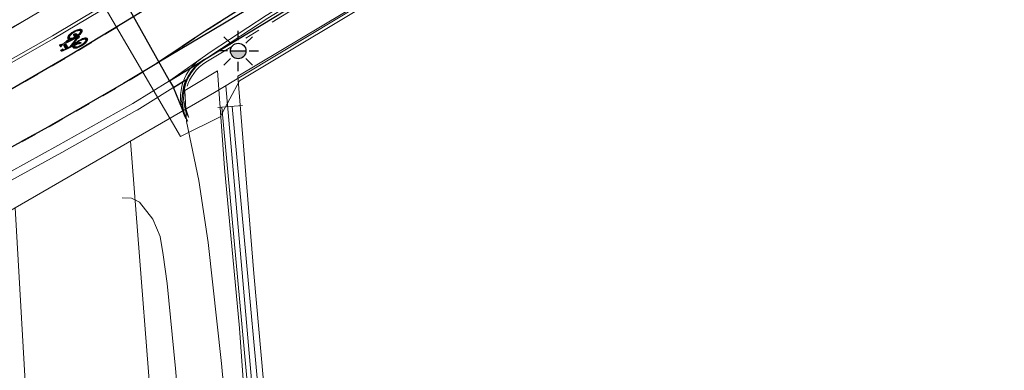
# Model space of a CAD drawing. Header units: metres. Extents: x 174282 to 175177, y 462028 to 462851.
# Tile 5 of 256: x 174418 to 174481, y 462181 to 462204. Entities that reach past the tile are written whole.
import ezdxf

# ---------------------------------------------------------------- set-up
doc = ezdxf.new("R2010")
doc.units = ezdxf.units.M
doc.linetypes.add('VH-OPSLUITBAND', pattern=[10, 4, -2, 2, -2])
doc.linetypes.add('VW-1-1_STREEP', pattern=[2, 1, -1])
for name, color, linetype, lineweight in [('B-WE-OG-BGT-KUNSTWERKDEEL-G', 8, 'Continuous', 20), ('B-WE-OG-TERREIN_ERF-G', 8, 'Continuous', 20), ('B-WE-OG-TERREIN_GROEN-G', 8, 'Continuous', 20), ('B-WE-OG-WEG_ONVERHARD-G', 8, 'Continuous', 20), ('B-WE-OG-WEG_VERHARD_GESLOTEN -G', 8, 'Continuous', 20), ('B-WE-OG-WEG_VERHARD_OPEN -G', 8, 'Continuous', 20), ('B-WE-VW-MARKERING_LANGS_STREEP_11_010-G', 8, 'VW-1-1_STREEP', 13), ('B-WE-VW-MARKERING_SYMBOOL-G', 8, 'Continuous', 20), ('B-WE-WH-WATERGANG_SLOOT_BODEM-G', 8, 'Continuous', 20), ('B-XX-KG-GRENS_PERCEEL-BEREKEND-G', 213, 'Continuous', 20), ('B-XX-KG-GRENS_PERCEEL-G', 213, 'Continuous', 20), ('N-WE-AL-WERKGRENS-G', 173, 'AL-WERKGRENS', 20), ('N-WE-IE-MEUBILAIR_WEGMEUBILAIR-LICHTMAST-ARMATUUR-6.00-S', 31, 'Continuous', 25), ('N-WE-VH-KANTOPSLUITING_ACHTERKANTBAND-G', 50, 'Continuous', 25), ('N-WE-VH-KANTOPSLUITING_OPSLUITBAND_200X200-G', 152, 'VH-OPSLUITBAND', 20), ('N-WE-VH-KANTVERHARDING-G', 50, 'Continuous', 25)]:
    doc.layers.add(name, color=color, linetype=linetype, lineweight=lineweight)
doc.layers.add('B-WE-VH-MATERIAALGRENS-G', color=8, linetype='Continuous')
doc.layers.add('N-WE-VH-MATERIAALGRENS-G', color=7, linetype='Continuous')
doc.linetypes.add('AL-WERKGRENS', pattern='A,10,[106,Afdeling.shx,S=1,R=0,X=0,Y=0],-2', length=12)

# ---------------------------------------------------------------- blocks, each defined once
blk = doc.blocks.new('fietssymbool')
for p, q in [((-0.231, 1.347), (-0.242, 1.24)), ((-0.19, 1.743), (-0.231, 1.347)), ((-0.182, 1.363), (-0.194, 1.246)), ((-0.177, 1.801), (-0.19, 1.743)), ((0.012, 1.363), (-0.182, 1.363)), ((-0.165, 1.523), (-0.152, 1.653)), ((-0.005, 1.523), (-0.165, 1.523)), ((-0.061, 1.856), (-0.108, 1.856)), ((-0.105, 1.695), (-0.061, 1.695)), ((-0.061, 1.695), (-0.061, 1.856)), ((0.163, 1.523), (-0.005, 1.523)), ((0.146, 1.363), (0.012, 1.363)), ((0.073, 0.65), (0.146, 1.363)), ((0.125, 1.733), (0.125, 1.71)), ((0.255, 1.743), (0.134, 1.743)), ((0.144, 1.673), (0.175, 1.649)), ((0.175, 1.649), (0.163, 1.523)), ((0.201, 1.432), (0.219, 1.615)), ((0.266, 1.054), (0.201, 1.432)), ((0.219, 1.615), (0.229, 1.608)), ((0.244, 1.614), (0.265, 1.732)), ((-0.468, 0.651), (-0.473, 0.572)), ((-0.289, 0.938), (-0.303, 0.949)), ((-0.295, 0.715), (-0.274, 0.918)), ((-0.274, 0.918), (-0.289, 0.938)), ((-0.242, 1.24), (-0.262, 1.05)), ((-0.235, 0.845), (-0.262, 0.631)), ((-0.219, 0.795), (-0.235, 0.845)), ((-0.219, 0.992), (-0.205, 1.138)), ((-0.205, 0.964), (-0.219, 0.992)), ((-0.205, 1.138), (0.006, 0.562)), ((-0.195, 0.654), (-0.204, 0.728)), ((-0.194, 1.246), (-0.048, 0.847)), ((-0.159, 0.817), (-0.172, 0.873)), ((-0.14, 0.675), (-0.147, 0.743)), ((-0.048, 0.847), (0.024, 0.65)), ((0.024, 0.65), (0.073, 0.65)), ((0.183, 1.258), (0.121, 0.65)), ((0.121, 0.65), (0.138, 0.649)), ((0.217, 1.063), (0.183, 1.258)), ((0.191, 0.65), (0.333, 0.65)), ((0.227, 1.005), (0.217, 1.063)), ((-0.473, 0.572), (-0.472, 0.486)), ((-0.431, 0.06), (-0.405, 0.028)), ((-0.357, 0.513), (-0.347, 0.611)), ((-0.299, 0.512), (-0.317, 0.494)), ((-0.285, 0.538), (-0.299, 0.512)), ((-0.273, 0.575), (-0.285, 0.538)), ((-0.262, 0.631), (-0.273, 0.575)), ((0.006, 0.562), (0.009, 0.439)), ((0.101, 0.374), (0.141, 0.386)), ((0.308, 0.44), (0.193, 0.403)), ((0.197, 0.376), (0.193, 0.403)), ((0.205, 0.328), (0.197, 0.376)), ((0.217, 0.277), (0.205, 0.328)), ((0.237, 0.221), (0.217, 0.277)), ((0.255, 0.186), (0.237, 0.221)), ((0.277, 0.153), (0.255, 0.186)), ((0.38, 0.602), (0.38, 0.539)), ((0.469, 0.553), (0.469, 0.54))]:
    blk.add_line(p, q)
for centre, radius, start, end in [((-0.108, 1.785), 0.0709, 90.00029, 167.2222), ((-0.105, 1.648), 0.0472, 90.33459, 174.16523), ((0.134, 1.733), 0.00945, 90, 180), ((0.172, 1.71), 0.0472, 179.99871, 232.73214), ((0.235, 1.615), 0.00945, 232.73376, 350.17812), ((0.255, 1.733), 0.00945, 350.17795, 90), ((1.169, 0.538), 1.7, 173.10903, 186.8907), ((0.421, 0.628), 0.946, 163.73481, 173.10912), ((-0.046, 0.765), 0.46, 144.84004, 163.73474), ((0.749, 0.54), 1.222, 171.98013, 188.02006), ((0.212, 0.615), 0.679, 161.21438, 171.98035), ((-0.125, 0.73), 0.324, 140.60696, 161.21394), ((-0.333, 0.967), 0.109, 49.47188, 144.84022), ((-0.331, 0.899), 0.0567, 42.3697, 140.60647), ((-0.276, 0.604), 0.0709, 132.99609, 174.14399), ((-0.389, 0.725), 0.0945, 312.99677, 354.16589), ((-0.538, 0.73), 0.324, 35.61423, 39.91432), ((-0.538, 0.73), 0.324, 18.78592, 20.74172), ((-0.874, 0.615), 0.679, 8.01965, 18.78562), ((-0.617, 0.766), 0.457, 16.21951, 29.63819), ((-1.412, 0.54), 1.222, 351.98013, 8.02008), ((-1.086, 0.628), 0.946, 6.9581, 16.26519), ((-1.835, 0.538), 1.7, 353.10904, 6.92814), ((1.835, 0.538), 1.7, 173.10955, 176.24184), ((1.086, 0.628), 0.946, 163.73481, 173.10912), ((0.62, 0.765), 0.46, 148.55941, 163.73478), ((1.408, 0.54), 1.222, 171.98176, 174.84149), ((0.87, 0.615), 0.679, 161.21438, 171.98035), ((0.534, 0.73), 0.324, 140.60696, 161.21394), ((0.333, 0.967), 0.109, 35.15989, 127.34095), ((0.328, 0.899), 0.0567, 39.39287, 140.60647), ((0.333, 0.602), 0.0472, 0, 90), ((0.121, 0.73), 0.324, 18.78607, 39.39301), ((0.046, 0.765), 0.46, 16.26526, 35.15996), ((-0.215, 0.615), 0.679, 8.01965, 18.78562), ((-0.753, 0.54), 1.222, 0.64206, 8.02012), ((-0.421, 0.628), 0.946, 6.89088, 16.26519), ((-1.169, 0.538), 1.7, 353.1093, 6.89095), ((0.421, 0.448), 0.946, 186.89088, 196.26519), ((-0.046, 0.311), 0.46, 196.26526, 215.15996), ((0.212, 0.464), 0.679, 188.01975, 198.78572), ((-0.125, 0.35), 0.324, 198.78584, 219.39282), ((-0.333, 0.109), 0.109, 215.15995, 324.84026), ((-0.331, 0.18), 0.0567, 219.39287, 320.60651), ((-0.333, 0.511), 0.0236, 174.14449, 313.95888), ((-0.538, 0.35), 0.324, 320.60719, 341.21416), ((-0.62, 0.311), 0.46, 324.83972, 343.73442), ((-0.874, 0.464), 0.679, 341.21428, 351.98024), ((-1.086, 0.448), 0.946, 343.73481, 353.10912), ((0.08, 0.441), 0.0709, 181.59092, 287.70021), ((1.835, 0.538), 1.7, 185.12229, 186.89086), ((1.086, 0.448), 0.946, 186.89088, 196.26519), ((0.62, 0.311), 0.46, 196.26526, 215.15996), ((1.408, 0.54), 1.222, 186.41075, 188.02074), ((0.87, 0.464), 0.679, 188.01975, 198.78572), ((0.534, 0.35), 0.324, 198.78584, 219.39282), ((0.333, 0.109), 0.109, 215.15995, 324.84026), ((0.328, 0.18), 0.0567, 219.39287, 320.60651), ((0.276, 0.539), 0.104, 287.7005, 0.00007), ((0.121, 0.35), 0.324, 320.60719, 341.21416), ((0.046, 0.311), 0.46, 324.84004, 343.73474), ((-0.215, 0.464), 0.679, 341.21428, 351.98025), ((-0.753, 0.54), 1.222, 351.98024, 0.00018), ((-0.421, 0.448), 0.946, 343.73481, 353.10912)]:
    blk.add_arc(centre, radius, start, end)
for points in [[(-0.19, 1.743), (-0.152, 1.653), (-0.262, 1.05), (-0.219, 0.992)], [(-0.152, 1.653), (-0.19, 1.743), (-0.148, 1.668), (-0.175, 1.807)], [(0.146, 1.363), (0.163, 1.523), (-0.182, 1.363), (-0.165, 1.523)], [(-0.148, 1.668), (-0.175, 1.807), (-0.141, 1.679), (-0.168, 1.822)], [(-0.141, 1.679), (-0.168, 1.822), (-0.133, 1.686), (-0.16, 1.834)], [(-0.133, 1.686), (-0.16, 1.834), (-0.127, 1.69), (-0.146, 1.845)], [(-0.127, 1.69), (-0.146, 1.845), (-0.121, 1.692), (-0.133, 1.852)], [(-0.121, 1.692), (-0.133, 1.852), (-0.112, 1.695), (-0.12, 1.855)], [(-0.112, 1.695), (-0.12, 1.855), (-0.105, 1.695), (-0.108, 1.856)], [(-0.061, 1.695), (-0.061, 1.856), (-0.105, 1.695), (-0.108, 1.856)], [(0.073, 0.65), (0.121, 0.65), (0.175, 1.649), (0.219, 1.615)], [(0.136, 1.733), (0.125, 1.733), (0.127, 1.74)], [(0.125, 1.733), (0.136, 1.733), (0.125, 1.71), (0.139, 1.706)], [(0.139, 1.706), (0.125, 1.71), (0.126, 1.701)], [(0.139, 1.706), (0.126, 1.701), (0.129, 1.691)], [(0.136, 1.733), (0.127, 1.74), (0.13, 1.742)], [(0.139, 1.706), (0.129, 1.691), (0.134, 1.683)], [(0.136, 1.733), (0.13, 1.742), (0.134, 1.743)], [(0.134, 1.743), (0.144, 1.673), (0.255, 1.743), (0.229, 1.608)], [(0.139, 1.706), (0.134, 1.683), (0.138, 1.678)], [(0.139, 1.706), (0.138, 1.678), (0.144, 1.673)], [(0.217, 1.063), (0.266, 1.054), (0.183, 1.258), (0.201, 1.432)], [(0.232, 1.622), (0.229, 1.608), (0.233, 1.606)], [(0.254, 1.734), (0.265, 1.732), (0.232, 1.622), (0.244, 1.614)], [(0.232, 1.622), (0.242, 1.609), (0.244, 1.614)], [(0.232, 1.622), (0.239, 1.607), (0.242, 1.609)], [(0.232, 1.622), (0.233, 1.606), (0.239, 1.607)], [(0.254, 1.734), (0.255, 1.743), (0.259, 1.742)], [(0.254, 1.734), (0.259, 1.742), (0.263, 1.74)], [(0.254, 1.734), (0.263, 1.74), (0.264, 1.736)], [(0.254, 1.734), (0.264, 1.736), (0.265, 1.732)], [(-0.471, 0.601), (-0.53, 0.608), (-0.467, 0.659), (-0.525, 0.676)], [(-0.467, 0.659), (-0.525, 0.676), (-0.458, 0.729), (-0.518, 0.749)], [(-0.458, 0.729), (-0.518, 0.749), (-0.449, 0.773), (-0.508, 0.811)], [(-0.449, 0.773), (-0.508, 0.811), (-0.436, 0.82), (-0.493, 0.875)], [(-0.436, 0.82), (-0.493, 0.875), (-0.413, 0.878), (-0.471, 0.94)], [(-0.413, 0.878), (-0.471, 0.94), (-0.388, 0.918), (-0.449, 0.987)], [(-0.388, 0.918), (-0.449, 0.987), (-0.364, 0.946), (-0.416, 1.038)], [(-0.364, 0.946), (-0.416, 1.038), (-0.346, 0.954), (-0.385, 1.063)], [(-0.346, 0.954), (-0.385, 1.063), (-0.327, 0.956), (-0.346, 1.075)], [(-0.327, 0.956), (-0.346, 1.075), (-0.312, 0.953), (-0.323, 1.076)], [(-0.34, 0.635), (-0.328, 0.488), (-0.346, 0.619), (-0.339, 0.488)], [(-0.334, 0.645), (-0.318, 0.493), (-0.34, 0.635), (-0.328, 0.488)], [(-0.326, 0.654), (-0.299, 0.512), (-0.334, 0.645), (-0.318, 0.493)], [(-0.311, 0.672), (-0.283, 0.544), (-0.326, 0.654), (-0.299, 0.512)], [(-0.312, 0.953), (-0.323, 1.076), (-0.296, 0.943), (-0.285, 1.065)], [(-0.3, 0.695), (-0.271, 0.584), (-0.311, 0.672), (-0.283, 0.544)], [(-0.295, 0.715), (-0.262, 0.631), (-0.3, 0.695), (-0.271, 0.584)], [(-0.296, 0.943), (-0.285, 1.065), (-0.262, 1.05)], [(-0.296, 0.943), (-0.262, 1.05), (-0.219, 0.992)], [(-0.274, 0.918), (-0.235, 0.845), (-0.295, 0.715), (-0.262, 0.631)], [(-0.198, 0.948), (-0.274, 0.918), (-0.219, 0.992), (-0.293, 0.941)], [(-0.175, 0.884), (-0.235, 0.845), (-0.198, 0.948), (-0.274, 0.918)], [(-0.161, 0.825), (-0.222, 0.806), (-0.175, 0.884), (-0.235, 0.845)], [(-0.147, 0.746), (-0.21, 0.757), (-0.161, 0.825), (-0.222, 0.806)], [(-0.14, 0.67), (-0.199, 0.693), (-0.147, 0.746), (-0.21, 0.757)], [(0.024, 0.65), (-0.194, 1.246), (0.006, 0.562), (-0.205, 1.138)], [(-0.135, 0.594), (-0.191, 0.601), (-0.14, 0.67), (-0.199, 0.693)], [(0.009, 0.439), (0.006, 0.562), (0.081, 0.447), (0.024, 0.65)], [(0.024, 0.65), (0.333, 0.65), (0.101, 0.374), (0.308, 0.44)], [(0.194, 0.683), (0.141, 0.69), (0.191, 0.65), (0.138, 0.649)], [(0.202, 0.734), (0.146, 0.738), (0.194, 0.683), (0.141, 0.69)], [(0.216, 0.796), (0.157, 0.808), (0.202, 0.734), (0.146, 0.738)], [(0.232, 0.846), (0.173, 0.875), (0.216, 0.796), (0.157, 0.808)], [(0.25, 0.885), (0.195, 0.943), (0.232, 0.846), (0.173, 0.875)], [(0.277, 0.927), (0.227, 1.005), (0.25, 0.885), (0.195, 0.943)], [(0.217, 1.063), (0.227, 1.005), (0.266, 1.054)], [(0.298, 0.948), (0.266, 1.054), (0.277, 0.927), (0.227, 1.005)], [(0.311, 0.954), (0.297, 1.07), (0.298, 0.948), (0.266, 1.054)], [(0.322, 0.956), (0.336, 1.076), (0.311, 0.954), (0.297, 1.07)], [(0.342, 0.954), (0.376, 1.067), (0.322, 0.956), (0.336, 1.076)], [(0.328, 0.61), (0.365, 0.637), (0.333, 0.65), (0.352, 0.646)], [(0.328, 0.61), (0.377, 0.619), (0.365, 0.637)], [(0.358, 0.947), (0.417, 1.037), (0.342, 0.954), (0.376, 1.067)], [(0.373, 0.933), (0.451, 0.983), (0.358, 0.947), (0.417, 1.037)], [(0.393, 0.906), (0.472, 0.938), (0.373, 0.933), (0.451, 0.983)], [(0.416, 0.863), (0.485, 0.902), (0.393, 0.906), (0.472, 0.938)], [(0.43, 0.827), (0.497, 0.859), (0.416, 0.863), (0.485, 0.902)], [(0.445, 0.776), (0.509, 0.805), (0.43, 0.827), (0.497, 0.859)], [(0.458, 0.707), (0.52, 0.729), (0.445, 0.776), (0.509, 0.805)], [(0.465, 0.642), (0.528, 0.632), (0.458, 0.707), (0.52, 0.729)], [(0.467, 0.473), (0.53, 0.47), (0.465, 0.642), (0.528, 0.632)], [(-0.472, 0.483), (-0.53, 0.477), (-0.471, 0.601), (-0.53, 0.608)], [(-0.466, 0.408), (-0.526, 0.41), (-0.472, 0.483), (-0.53, 0.477)], [(-0.456, 0.338), (-0.518, 0.329), (-0.466, 0.408), (-0.526, 0.41)], [(-0.442, 0.279), (-0.509, 0.27), (-0.456, 0.338), (-0.518, 0.329)], [(-0.434, 0.253), (-0.496, 0.214), (-0.442, 0.279), (-0.509, 0.27)], [(-0.424, 0.226), (-0.48, 0.159), (-0.434, 0.253), (-0.496, 0.214)], [(-0.411, 0.198), (-0.454, 0.099), (-0.424, 0.226), (-0.48, 0.159)], [(-0.391, 0.166), (-0.424, 0.048), (-0.411, 0.198), (-0.454, 0.099)], [(-0.377, 0.147), (-0.4, 0.023), (-0.391, 0.166), (-0.424, 0.048)], [(-0.354, 0.128), (-0.355, 0.002), (-0.377, 0.147), (-0.4, 0.023)], [(-0.353, 0.556), (-0.355, 0.501), (-0.356, 0.523), (-0.357, 0.508)], [(-0.349, 0.593), (-0.349, 0.493), (-0.353, 0.556), (-0.355, 0.501)], [(-0.341, 0.124), (-0.306, 0.003), (-0.354, 0.128), (-0.355, 0.002)], [(-0.346, 0.619), (-0.339, 0.488), (-0.349, 0.593), (-0.349, 0.493)], [(-0.305, 0.13), (-0.264, 0.024), (-0.341, 0.124), (-0.306, 0.003)], [(-0.287, 0.144), (-0.225, 0.075), (-0.305, 0.13), (-0.264, 0.024)], [(-0.225, 0.075), (-0.287, 0.144), (-0.189, 0.15), (-0.251, 0.199)], [(-0.189, 0.15), (-0.251, 0.199), (-0.167, 0.222), (-0.22, 0.282)], [(-0.167, 0.222), (-0.22, 0.282), (-0.148, 0.321), (-0.207, 0.339)], [(-0.148, 0.321), (-0.207, 0.339), (-0.139, 0.415), (-0.194, 0.435)], [(-0.139, 0.415), (-0.194, 0.435), (-0.135, 0.518), (-0.19, 0.525)], [(-0.135, 0.518), (-0.19, 0.525), (-0.135, 0.594), (-0.191, 0.601)], [(0.009, 0.439), (0.081, 0.447), (0.016, 0.41)], [(0.081, 0.447), (0.016, 0.41), (0.031, 0.39)], [(0.081, 0.447), (0.031, 0.39), (0.046, 0.379)], [(0.081, 0.447), (0.046, 0.379), (0.065, 0.372)], [(0.081, 0.447), (0.065, 0.372), (0.082, 0.371)], [(0.081, 0.447), (0.082, 0.371), (0.101, 0.374)], [(0.193, 0.403), (0.141, 0.386), (0.202, 0.347), (0.147, 0.335)], [(0.202, 0.347), (0.147, 0.335), (0.211, 0.304), (0.155, 0.279)], [(0.211, 0.304), (0.155, 0.279), (0.229, 0.24), (0.169, 0.216)], [(0.229, 0.24), (0.169, 0.216), (0.259, 0.178), (0.189, 0.148)], [(0.259, 0.178), (0.189, 0.148), (0.288, 0.139), (0.22, 0.083)], [(0.288, 0.139), (0.22, 0.083), (0.294, 0.134), (0.252, 0.036)], [(0.294, 0.134), (0.252, 0.036), (0.315, 0.125), (0.286, 0.011)], [(0.315, 0.125), (0.286, 0.011), (0.325, 0.123), (0.325, 0)], [(0.319, 0.53), (0.308, 0.44), (0.328, 0.448)], [(0.38, 0.602), (0.328, 0.61), (0.38, 0.539), (0.319, 0.53)], [(0.319, 0.53), (0.378, 0.519), (0.319, 0.53), (0.38, 0.539)], [(0.319, 0.53), (0.37, 0.494), (0.319, 0.53), (0.378, 0.519)], [(0.319, 0.53), (0.357, 0.473), (0.319, 0.53), (0.37, 0.494)], [(0.319, 0.53), (0.328, 0.448), (0.319, 0.53), (0.357, 0.473)], [(0.325, 0.123), (0.325, 0), (0.34, 0.125), (0.362, 0.004)], [(0.328, 0.61), (0.38, 0.602), (0.377, 0.619)], [(0.34, 0.125), (0.362, 0.004), (0.351, 0.128), (0.386, 0.014)], [(0.351, 0.128), (0.386, 0.014), (0.371, 0.144), (0.419, 0.042)], [(0.371, 0.144), (0.419, 0.042), (0.391, 0.17), (0.448, 0.088)], [(0.391, 0.17), (0.448, 0.088), (0.403, 0.19), (0.467, 0.126)], [(0.403, 0.19), (0.467, 0.126), (0.415, 0.213), (0.488, 0.182)], [(0.415, 0.213), (0.488, 0.182), (0.429, 0.249), (0.499, 0.224)], [(0.429, 0.249), (0.499, 0.224), (0.439, 0.282), (0.509, 0.269)], [(0.439, 0.282), (0.509, 0.269), (0.454, 0.346), (0.519, 0.334)], [(0.454, 0.346), (0.519, 0.334), (0.463, 0.418), (0.525, 0.4)], [(0.463, 0.418), (0.525, 0.4), (0.467, 0.473), (0.53, 0.47)]]:
    blk.add_solid(points)
blk = doc.blocks.new('lichtmast 5.00 m')
blk.add_hatch(color=256).paths.add_polyline_path([(-0.25, 0, 1), (0.25, 0)])
for p, q in [((0, 0.35), (0, 0.65)), ((-0.247, 0.247), (-0.46, 0.46)), ((0.247, 0.247), (0.46, 0.46)), ((-0.35, 0), (-0.65, 0)), ((-0.25, 0), (0.25, 0)), ((0.35, 0), (0.65, 0)), ((-0.247, -0.247), (-0.46, -0.46)), ((0.247, -0.247), (0.46, -0.46)), ((0, -0.65), (0, -0.35))]:
    blk.add_line(p, q)
blk.add_circle((0, 0), 0.25)

msp = doc.modelspace()

# ---------------------------------------------------------------- linework, layer by layer
at = {"layer": 'B-WE-OG-BGT-KUNSTWERKDEEL-G'}
msp.add_line((174430.429, 462197.866), (174432.026, 462197.994), dxfattribs=at)
at = {"layer": 'B-WE-OG-TERREIN_ERF-G'}
msp.add_lwpolyline([(174484.205, 462231.573), (174482.098, 462230.229), (174471.897, 462224.016), (174454.904, 462213.753), (174431.718, 462199.892), (174432.742, 462187.157), (174435.023, 462161.768), (174439.912, 462108.876), (174439.944, 462108.292), (174439.811, 462107.923), (174439.678, 462107.8), (174499.875, 462110.012), (174571.064, 462123.076)], dxfattribs=at)
at = {"layer": 'B-WE-OG-TERREIN_GROEN-G'}
msp.add_lwpolyline([(174432.821, 462169.774), (174431.826, 462183.645), (174430.865, 462193.984), (174430.394, 462200.222), (174428.626, 462199.156), (174428.302, 462198.962), (174428.397, 462196.96), (174429.199, 462193.153), (174429.807, 462189.161), (174430.66, 462181.357), (174432.94, 462156.7)], dxfattribs=at)
at = {"layer": 'B-WE-OG-WEG_ONVERHARD-G'}
msp.add_lwpolyline([(174438.686, 462069.562), (174437.696, 462071.586), (174436.86, 462077.802), (174436.109, 462089.076), (174434.173, 462106.74), (174432.527, 462130.227), (174429.773, 462156.973), (174427.707, 462181.035), (174427.155, 462186.525), (174426.906, 462188.372), (174426.715, 462189.545), (174426.227, 462190.676), (174425.383, 462191.761), (174424.869, 462192.017), (174424.26, 462192.036)], dxfattribs=at)
at = {"layer": 'B-WE-OG-WEG_VERHARD_GESLOTEN -G'}
for points in [[(174427.304, 462199.588), (174429.987, 462201.471), (174433.548, 462203.793), (174439.343, 462207.364), (174443.805, 462210.112), (174446.432, 462211.827), (174452.665, 462216.336), (174453.99, 462217.524), (174479.345, 462234.235), (174483.607, 462237.034)], [(174424.293, 462204.976), (174419.86, 462202.313), (174411.573, 462197.6)], [(174424.955, 462198.129), (174420.118, 462195.413), (174415.047, 462192.63), (174410.72, 462190.179), (174408.165, 462188.786), (174405.323, 462187.379), (174402.729, 462186.222), (174399.487, 462185.063), (174395.413, 462184.021), (174390.462, 462182.766), (174385.078, 462181.468), (174383.288, 462181.025), (174375.435, 462179.116)], [(174425.199, 462197.693), (174420.361, 462194.976), (174415.291, 462192.194), (174410.963, 462189.742), (174410.395, 462189.432)]]:
    msp.add_lwpolyline(points, dxfattribs=at)
at = {"layer": 'B-WE-OG-WEG_VERHARD_OPEN -G'}
for p, q in [((174427.304, 462199.588), (174424.955, 462198.129)), ((174428.203, 462199.558), (174425.218, 462197.704))]:
    msp.add_line(p, q, dxfattribs=at)
for points in [[(174425.575, 462213.426), (174425.994, 462212.784), (174426.255, 462212.417), (174426.476, 462212.039), (174426.662, 462211.643), (174426.813, 462211.231), (174426.925, 462210.808), (174427, 462210.377), (174427.036, 462209.941), (174427.033, 462209.503), (174426.99, 462209.067), (174426.909, 462208.637), (174426.79, 462208.215), (174426.634, 462207.806), (174426.442, 462207.413), (174426.215, 462207.038), (174425.956, 462206.685), (174425.662, 462206.351), (174425.437, 462206.105), (174425.146, 462205.837), (174424.753, 462205.514), (174424.187, 462205.146), (174419.759, 462202.486), (174411.475, 462197.775)], [(174429.414, 462200.825), (174430.099, 462201.306), (174433.655, 462203.624), (174439.448, 462207.194), (174443.912, 462209.943), (174446.546, 462211.662), (174446.436, 462211.83)], [(174424.145, 462207.349), (174423.903, 462207.067), (174423.635, 462206.81), (174423.343, 462206.58), (174409.48, 462198.662), (174403.34, 462195.474), (174396.93, 462192.869), (174390.306, 462190.87), (174360.655, 462183.414), (174359.284, 462195.752)]]:
    msp.add_lwpolyline(points, dxfattribs=at)
for radius in [3, 2.8]:
    msp.add_arc((174431.022, 462198.533), radius, 125.05262, 207.93361, dxfattribs=at)
at = {"layer": 'B-WE-VH-MATERIAALGRENS-G'}
for points in [[(174441.565, 462214.111), (174431.944, 462207.997), (174426.15, 462204.42), (174420.907, 462201.24), (174415.92, 462198.354), (174410.848, 462195.466), (174407.759, 462193.822), (174404.997, 462192.33), (174403.073, 462191.415), (174399.684, 462190.055), (174397.671, 462189.399), (174393.859, 462188.334), (174390.14, 462187.294), (174386.065, 462186.197), (174378.391, 462184.325), (174370.563, 462182.348), (174351.216, 462177.467), (174350.753, 462177.355), (174348.175, 462176.832), (174334.783, 462173.601), (174312.236, 462168.057), (174295.108, 462164.054), (174288.902, 462162.799), (174285.346, 462162.221)], [(174443.277, 462211.38), (174442.236, 462210.772), (174438.344, 462208.32), (174433.046, 462204.976), (174429.613, 462202.796), (174426.385, 462200.646), (174424.348, 462199.408), (174419.463, 462196.593), (174414.089, 462193.644), (174410.064, 462191.359), (174407.542, 462189.984), (174404.749, 462188.601), (174402.226, 462187.476), (174399.092, 462186.355), (174395.079, 462185.329), (174390.138, 462184.077), (174384.758, 462182.78), (174382.966, 462182.337), (174375.167, 462180.441)]]:
    msp.add_lwpolyline(points, dxfattribs=at)
at = {"layer": 'B-WE-VW-MARKERING_LANGS_STREEP_11_010-G', "linetype": 'Continuous', "const_width": 0.1, "flags": 128}
for points in [[(174423.138, 462202.593), (174423.994, 462203.112)], [(174429.768, 462202.895), (174430.612, 462203.431)], [(174421.428, 462201.556), (174422.283, 462202.075)], [(174428.098, 462201.787), (174428.932, 462202.343)], [(174426.43, 462200.676), (174427.264, 462201.232)], [(174419.703, 462200.543), (174420.569, 462201.044)], [(174417.972, 462199.542), (174418.838, 462200.042)], [(174424.721, 462199.635), (174425.576, 462200.154)], [(174422.993, 462198.627), (174423.86, 462199.126)], [(174421.26, 462197.629), (174422.127, 462198.128)], [(174419.527, 462196.63), (174420.394, 462197.129)], [(174417.775, 462195.667), (174418.651, 462196.148)]]:
    msp.add_lwpolyline(points, dxfattribs=at)
at = {"layer": 'B-WE-WH-WATERGANG_SLOOT_BODEM-G'}
for points in [[(174430.687, 462197.887), (174433.277, 462169.712), (174438.707, 462108.947), (174438.799, 462108.481), (174438.913, 462108.322), (174439.083, 462108.277), (174439.186, 462108.277)], [(174439.186, 462108.277), (174439.254, 462108.277), (174439.402, 462108.356), (174439.402, 462108.55), (174439.373, 462108.927), (174433.942, 462169.692), (174431.346, 462197.94)]]:
    msp.add_lwpolyline(points, dxfattribs=at)
at = {"layer": 'B-XX-KG-GRENS_PERCEEL-BEREKEND-G'}
for points in [[(174430.208, 462198.827), (174503.602, 462243.071), (174511.746, 462247.996), (174520.108, 462251.917), (174528.993, 462255.045), (174538.389, 462257.274)], [(174370.246, 462175.918), (174403.258, 462183.246), (174430.208, 462198.827)]]:
    msp.add_lwpolyline(points, dxfattribs=at)
at = {"layer": 'B-XX-KG-GRENS_PERCEEL-G', "flags": 128}
for points in [[(174354.088, 462180.965), (174369.833, 462184.722), (174390.54, 462190.46), (174396.827, 462192.36), (174401.673, 462194.34), (174409.34, 462198.373), (174430.087, 462210.687), (174436.93, 462214.901), (174437.956, 462215.555)], [(174430.943, 462199.27), (174439.268, 462103.74)], [(174424.796, 462195.698), (174430.587, 462121.313), (174435.074, 462070.431)], [(174417.368, 462191.404), (174420.007, 462145.407), (174409.726, 462144.435)]]:
    msp.add_lwpolyline(points, dxfattribs=at)
at = {"layer": 'N-WE-AL-WERKGRENS-G', "flags": 128}
msp.add_lwpolyline([(174681.597, 462243.513), (174681.058, 462261.019), (174682.966, 462284.801), (174683.583, 462297.765), (174686.249, 462320.652), (174688.507, 462336.11), (174690.024, 462341.923), (174715.341, 462404.33), (174717.601, 462411.68), (174737.648, 462460.859), (174741.719, 462470.505), (174748.817, 462487.359), (174674.443, 462494.014, 0.041999), (174666.058, 462494.058), (174643.597, 462492.288, -0.021198), (174639.362, 462492.134), (174613.916, 462492.29), (174609.223, 462496.26), (174608.958, 462517.183), (174610.596, 462533.728), (174610.954, 462546.926), (174609.538, 462546.926), (174609.558, 462563.215), (174618.404, 462564.584), (174617.882, 462574.521), (174609.659, 462573.696), (174609.196, 462609.694), (174614.486, 462610.527), (174612.971, 462619.974), (174609.088, 462619.531), (174608.927, 462630.616), (174611.938, 462638.324), (174653.335, 462646.137), (174694.682, 462654.971), (174753.656, 462669.694), (174754.237, 462666.581), (174760.415, 462667.388), (174761.852, 462678.247), (174772.339, 462679.778), (174801.269, 462672.42), (174803.391, 462678.615), (174801.391, 462679.594), (174797.277, 462686.229), (174795.775, 462697.827), (174787.849, 462696.846), (174788.459, 462691.593), (174783.455, 462686.955), (174765.026, 462688.379), (174763.024, 462691.272), (174740.983, 462686.156), (174741.964, 462681.481), (174695.587, 462670.341), (174674.215, 462665.295), (174611.437, 462653.073), (174598.865, 462662.135), (174595.022, 462656.913), (174598.266, 462653.801), (174601.563, 462645.066), (174585.184, 462641.559), (174585.846, 462637.588), (174468.106, 462610.771), (174467.256, 462614.569), (174459.445, 462613.028), (174458.95, 462618.394), (174449.12, 462618.046), (174449.29, 462624.91), (174429.951, 462629.368), (174428.413, 462620.577), (174434.372, 462618.909), (174430.641, 462597.257), (174453.023, 462592.796), (174457.787, 462586.572), (174474.779, 462527.663), (174488.396, 462479.396), (174491.179, 462461.426), (174515.964, 462468.21), (174535.677, 462396.051), (174500.834, 462386.521), (174501.862, 462382.661), (174505.484, 462383.699), (174513.387, 462351.317), (174573.09, 462348.625), (174564.864, 462275.155), (174544.951, 462280.682), (174541.171, 462282.433), (174531.995, 462278.877), (174531.51, 462278.619), (174530.322, 462277.987), (174523.197, 462274.196), (174512.77, 462266.76), (174511.323, 462265.728), (174510.321, 462265.106), (174492.908, 462254.307), (174458.682, 462233.081), (174458.274, 462228.3), (174437.212, 462215.451), (174430.678, 462218.394), (174424.184, 462214.138), (174422.654, 462205.201), (174428.021, 462195.994), (174430.582, 462197.274), (174431.829, 462199.589), (174481.464, 462229.381), (174511.746, 462247.996), (174520.108, 462251.917), (174528.993, 462255.045), (174538.389, 462257.274), (174544.528, 462258.292), (174554.322, 462259.261), (174563.593, 462259.191), (174572.865, 462258.166), (174582.161, 462256.149), (174620.668, 462248.404), (174620.813, 462250.715), (174679.071, 462234.3), (174681.597, 462243.513)], format="xyb", dxfattribs=at)
at = {"layer": 'N-WE-VH-KANTOPSLUITING_ACHTERKANTBAND-G'}
msp.add_line((174429.557, 462200.956), (174442.234, 462208.655), dxfattribs=at)
msp.add_arc((174431.114, 462198.392), 3, 121.27061, 207.93361, dxfattribs=at)
at = {"layer": 'N-WE-VH-KANTOPSLUITING_OPSLUITBAND_200X200-G', "ltscale": 0.5}
msp.add_line((174429.66, 462200.785), (174442.338, 462208.484), dxfattribs=at)
msp.add_arc((174431.114, 462198.392), 2.8, 121.27061, 207.93361, dxfattribs=at)
at = {"layer": 'N-WE-VH-KANTVERHARDING-G'}
for p, q in [((174427.304, 462199.588), (174429.557, 462200.956)), ((174427.564, 462199.161), (174428.399, 462199.668))]:
    msp.add_line(p, q, dxfattribs=at)
at = {"layer": 'N-WE-VH-MATERIAALGRENS-G'}
for p, q in [((174426.624, 462200.805), (174441.58, 462209.72)), ((174427.304, 462199.588), (174427.564, 462199.161)), ((174428.334, 462197.263), (174427.564, 462199.161))]:
    msp.add_line(p, q, dxfattribs=at)
at = {"layer": 'N-WE-VH-MATERIAALGRENS-G', "flags": 128}
msp.add_lwpolyline([(174427.304, 462199.588), (174424.293, 462204.976)], dxfattribs=at)

# ---------------------------------------------------------------- block references
at = {"layer": 'B-WE-VW-MARKERING_SYMBOOL-G', "rotation": 121.3728063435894}
msp.add_blockref('fietssymbool', (174421.846, 462202.584), dxfattribs=at)
at = {"layer": 'N-WE-IE-MEUBILAIR_WEGMEUBILAIR-LICHTMAST-ARMATUUR-6.00-S', "xscale": 2, "yscale": 2, "zscale": 2}
msp.add_blockref('lichtmast 5.00 m', (174431.74, 462201.513), dxfattribs=at)

doc.saveas('drawing.dxf')
